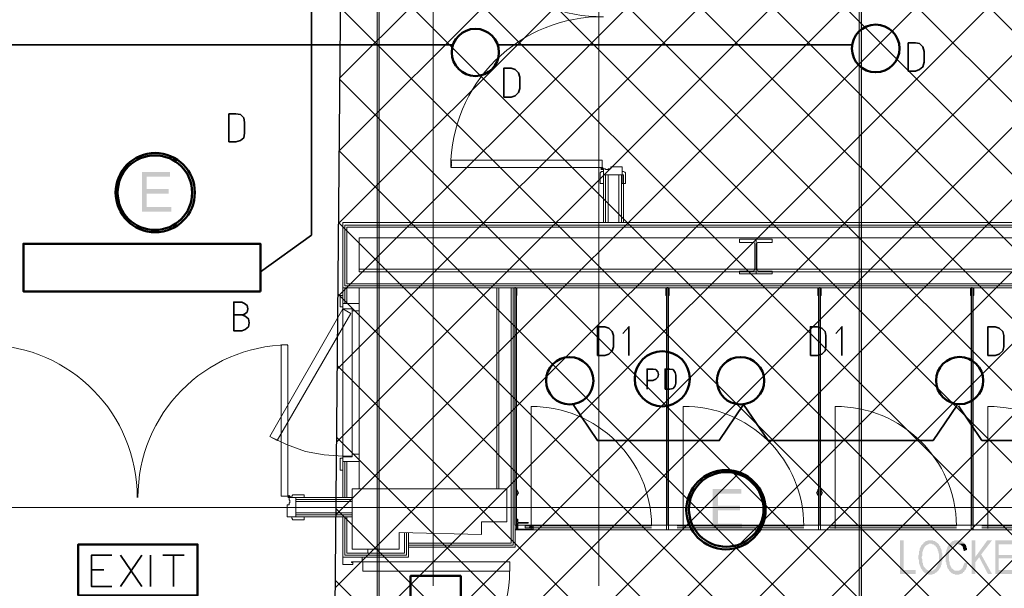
# Model space of a CAD drawing. Header units: millimetres. Extents: x 1.7 to 32.8, y 0.3 to 23.1.
# Tile 48 of 106: x 6.9 to 9.4, y 19.9 to 21.3. Entities that reach past the tile are written whole.
import ezdxf

# ---------------------------------------------------------------- set-up
doc = ezdxf.new("R2010")
doc.units = ezdxf.units.MM
doc.layers.add('PDF_Geometry', color=9, linetype='Continuous', true_color=0x808080)
doc.layers.add('PDF_Solid Fills', color=9, linetype='Continuous', true_color=0x808080)

msp = doc.modelspace()

# ---------------------------------------------------------------- hatches: boundary and pattern name
h = msp.add_hatch()
h.set_pattern_fill('ANSI37', color=256, scale=0.04)
h.paths.add_polyline_path([(7.7386, 22.7025), (12.398, 22.7025), (12.398, 20.2896), (20.6471, 20.2896), (20.6471, 18.615), (17.6427, 18.615), (17.6427, 12.7826), (14.7691, 12.7826), (14.7691, 18.5971), (7.7013, 18.5971)])
at = {"layer": 'PDF_Solid Fills', "transparency": 33554559}
for color, points in [(7, [(7.3024, 20.961), (7.2325, 20.961), (7.2325, 20.8627), (7.3058, 20.8627), (7.3058, 20.8743), (7.2442, 20.8743), (7.2442, 20.9077), (7.299, 20.9077), (7.299, 20.9193), (7.2442, 20.9193), (7.2442, 20.9493), (7.3024, 20.9493)]), (7, [(8.7241, 20.1727), (8.6524, 20.1727), (8.6524, 20.0744), (8.7257, 20.0744), (8.7257, 20.086), (8.6657, 20.086), (8.6657, 20.1194), (8.7207, 20.1194), (8.7207, 20.131), (8.6657, 20.131), (8.6657, 20.161), (8.7241, 20.161)]), (256, [(9.1275, 20.0444), (9.1191, 20.0444), (9.1191, 19.961), (9.1575, 19.961), (9.1575, 19.971), (9.1275, 19.971)]), (256, [(9.194, 20.0444), (9.1875, 20.0444), (9.1857, 20.0427), (9.1825, 20.0427), (9.1807, 20.041), (9.1792, 20.0393), (9.1773, 20.0393), (9.1773, 20.0377), (9.1758, 20.036), (9.1974, 20.036), (9.199, 20.0344), (9.2024, 20.0344), (9.204, 20.0327), (9.2058, 20.031), (9.2074, 20.031), (9.2074, 20.0294), (9.2092, 20.0277), (9.2108, 20.026), (9.2108, 20.0244), (9.2123, 20.0227), (9.2123, 20.0194), (9.2141, 20.0177), (9.2141, 20.0144), (9.2157, 20.011), (9.2157, 19.9927), (9.2141, 19.991), (9.2141, 19.986), (9.2123, 19.9844), (9.2123, 19.9827), (9.2108, 19.981), (9.2108, 19.9794), (9.2092, 19.9777), (9.2092, 19.9777), (9.2074, 19.976), (9.2074, 19.9744), (9.2058, 19.9727), (9.204, 19.9727), (9.2024, 19.971), (9.2008, 19.9694), (9.194, 19.9694), (9.2141, 19.9694), (9.2157, 19.971), (9.2157, 19.9727), (9.2175, 19.9744), (9.2191, 19.976), (9.2191, 19.9777), (9.2207, 19.9794), (9.2207, 19.9827), (9.2225, 19.9844), (9.2225, 19.991), (9.2241, 19.9927), (9.2241, 20.011), (9.2225, 20.0144), (9.2225, 20.021), (9.2207, 20.0227), (9.2207, 20.0244), (9.2207, 20.0244), (9.2191, 20.026), (9.2191, 20.0294), (9.2175, 20.031), (9.2157, 20.0327), (9.2157, 20.0344), (9.2141, 20.036), (9.2123, 20.0377), (9.2108, 20.0377), (9.2108, 20.0393), (9.2092, 20.0393), (9.2074, 20.041), (9.2058, 20.0427), (9.2024, 20.0427), (9.2008, 20.0444), (9.1959, 20.0444)]), (256, [(9.2609, 20.0444), (9.2541, 20.0444), (9.2525, 20.0427), (9.2491, 20.0427), (9.2473, 20.041), (9.2457, 20.0393), (9.2457, 20.0393), (9.2442, 20.0377), (9.2424, 20.036), (9.2408, 20.0344), (9.2392, 20.0327), (9.2392, 20.031), (9.2374, 20.0294), (9.2374, 20.0277), (9.2358, 20.026), (9.2358, 20.0227), (9.234, 20.021), (9.234, 20.0177), (9.2324, 20.0144), (9.2324, 19.991), (9.234, 19.9894), (9.234, 19.9844), (9.2358, 19.9827), (9.2358, 19.981), (9.2358, 19.9777), (9.2374, 19.976), (9.2374, 19.9744), (9.2392, 19.9727), (9.2408, 19.971), (9.2408, 19.9694), (9.2424, 19.9677), (9.2609, 19.9694), (9.2541, 19.9694), (9.2541, 19.971), (9.2525, 19.971), (9.2507, 19.9727), (9.2491, 19.9744), (9.2473, 19.9744), (9.2473, 19.976), (9.2457, 19.9777), (9.2442, 19.981), (9.2442, 19.9827), (9.2424, 19.9844), (9.2424, 19.991), (9.2408, 19.9927), (9.2408, 20.0027), (9.2408, 20.0127), (9.2424, 20.0144), (9.2424, 20.021), (9.2442, 20.0227), (9.2442, 20.0244), (9.2457, 20.026), (9.2473, 20.0277), (9.2473, 20.0294), (9.2491, 20.031), (9.2507, 20.031), (9.2507, 20.0327), (9.2525, 20.0327), (9.2541, 20.0344), (9.2557, 20.0344), (9.2575, 20.036), (9.2791, 20.036), (9.2791, 20.0377), (9.2773, 20.0393), (9.2758, 20.0393), (9.2742, 20.041), (9.2742, 20.041), (9.2724, 20.0427), (9.2708, 20.0427), (9.269, 20.0444), (9.264, 20.0444)]), (256, [(9.3058, 20.0444), (9.2974, 20.0444), (9.2974, 19.961), (9.3058, 19.961), (9.3058, 20.0027)]), (256, [(9.3475, 20.0444), (9.3358, 20.0444), (9.3058, 20.0027), (9.3058, 19.9894), (9.3157, 20.0027), (9.3207, 20.0094)]), (256, [(9.4008, 20.0444), (9.3557, 20.0444), (9.3557, 19.961), (9.4008, 19.961), (9.4008, 19.971), (9.364, 19.971), (9.364, 19.9994), (9.3974, 19.9994), (9.3974, 20.0077), (9.364, 20.0077), (9.364, 20.0344), (9.4008, 20.0344)]), (256, [(9.1758, 20.036), (9.1742, 20.0344), (9.1724, 20.0327), (9.1724, 20.0327), (9.1708, 20.031), (9.1708, 20.0294), (9.169, 20.0277), (9.169, 20.026), (9.1674, 20.0244), (9.1674, 20.0194), (9.1658, 20.0177), (9.1658, 20.0094), (9.164, 20.006), (9.164, 20.001), (9.164, 19.9977), (9.1658, 19.996), (9.1658, 19.9877), (9.1674, 19.9844), (9.1674, 19.9827), (9.169, 19.981), (9.169, 19.9777), (9.1708, 19.976), (9.1708, 19.9744), (9.1724, 19.9727), (9.1742, 19.971), (9.1742, 19.9694), (9.1758, 19.9677), (9.1773, 19.966), (9.1792, 19.9644), (9.1792, 19.9644), (9.1807, 19.9627), (9.1825, 19.9627), (9.1841, 19.961), (9.1875, 19.961), (9.1891, 19.9594), (9.199, 19.9594), (9.2008, 19.961), (9.204, 19.961), (9.2058, 19.9627), (9.2074, 19.9644), (9.2092, 19.9644), (9.2108, 19.966), (9.2123, 19.9677), (9.2141, 19.9694), (9.1891, 19.9694), (9.1875, 19.971), (9.1857, 19.971), (9.1841, 19.9727), (9.1825, 19.9727), (9.1825, 19.9744), (9.1807, 19.976), (9.1792, 19.9777), (9.1792, 19.9777), (9.1773, 19.9794), (9.1773, 19.981), (9.1758, 19.9827), (9.1758, 19.9877), (9.1742, 19.9894), (9.1742, 19.9977), (9.1724, 20.001), (9.1724, 20.0027), (9.1742, 20.006), (9.1742, 20.016), (9.1758, 20.0177), (9.1758, 20.021), (9.1773, 20.0227), (9.1773, 20.0244), (9.1792, 20.026), (9.1792, 20.0277), (9.1807, 20.0294), (9.1825, 20.031), (9.1841, 20.031), (9.1841, 20.0327), (9.1857, 20.0327), (9.1875, 20.0344), (9.1891, 20.0344), (9.1907, 20.036), (9.194, 20.036)]), (256, [(9.2791, 20.036), (9.2609, 20.036), (9.264, 20.036), (9.2658, 20.0344), (9.269, 20.0344), (9.2708, 20.0327), (9.2724, 20.031), (9.2724, 20.031), (9.2742, 20.0294), (9.2742, 20.0277), (9.2758, 20.026), (9.2758, 20.0227), (9.2773, 20.021), (9.2773, 20.0177), (9.2857, 20.021), (9.2857, 20.0244), (9.2841, 20.026), (9.2841, 20.0294), (9.2825, 20.031), (9.2825, 20.0327), (9.2807, 20.0344)]), (256, [(9.2791, 19.9894), (9.2791, 19.9877), (9.2773, 19.9844), (9.2773, 19.9827), (9.2758, 19.981), (9.2758, 19.9794), (9.2742, 19.9777), (9.2742, 19.976), (9.2724, 19.9744), (9.2724, 19.9744), (9.2708, 19.9727), (9.269, 19.971), (9.2674, 19.971), (9.2658, 19.9694), (9.2609, 19.9694), (9.2424, 19.9677), (9.2442, 19.966), (9.2457, 19.9644), (9.2457, 19.9644), (9.2473, 19.9627), (9.2491, 19.9627), (9.2507, 19.961), (9.2541, 19.961), (9.2557, 19.9594), (9.2658, 19.9594), (9.2674, 19.961), (9.2708, 19.961), (9.2724, 19.9627), (9.2742, 19.9627), (9.2758, 19.9644), (9.2758, 19.966), (9.2773, 19.966), (9.2791, 19.9677), (9.2791, 19.9694), (9.2807, 19.971), (9.2825, 19.9727), (9.2825, 19.9744), (9.2841, 19.976), (9.2841, 19.9777), (9.2857, 19.9794), (9.2857, 19.9844), (9.2875, 19.9877)])]:
    msp.add_hatch(color=color, dxfattribs=at).paths.add_polyline_path(points)

# ---------------------------------------------------------------- linework, layer by layer
msp.add_lwpolyline([(7.7386, 22.7025), (12.398, 22.7025), (12.398, 20.2896), (20.6471, 20.2896), (20.6471, 18.615), (17.6427, 18.615), (17.6427, 12.7826), (14.7691, 12.7826), (14.7691, 18.5971), (7.7013, 18.5971), (7.7386, 22.7025)])
at = {"layer": 'PDF_Geometry', "lineweight": 5}
for points in [[(7.8225, 22.921), (7.8225, 22.8592), (7.8175, 22.8592), (7.8175, 22.921), (7.8175, 0.2783), (7.8225, 0.2783)], [(9.0225, 22.921), (9.0225, 22.8592), (9.0173, 22.8592), (9.0173, 22.921), (9.0173, 0.2783), (9.0225, 0.2783)]]:
    msp.add_lwpolyline(points, close=True, dxfattribs=at)
at = {"layer": 'PDF_Geometry', "lineweight": 18}
for points in [[(7.9574, 19.931), (7.9574, 22.8542)], [(8.3691, 19.931), (8.3691, 22.8542)], [(11.769, 22.531), (11.7373, 22.531), (11.7373, 22.371), (11.924, 22.371), (11.924, 20.836), (7.7324, 20.836), (7.7324, 20.6727), (11.984, 20.6727)], [(11.984, 20.6777), (7.7374, 20.6777), (7.7374, 20.8293), (11.929, 20.8293), (11.929, 22.3776), (11.744, 22.3776), (11.744, 22.531)], [(12.2307, 20.1144), (12.2307, 20.071), (11.984, 20.071), (11.984, 20.6827), (7.7426, 20.6827), (7.7426, 20.8243), (11.934, 20.8243), (11.934, 22.3826), (11.749, 22.3826), (11.749, 22.531)], [(12.014, 20.1243), (12.014, 20.7127), (7.7726, 20.7127), (7.7726, 20.7977), (11.9623, 20.7977), (11.9623, 22.4093), (11.7757, 22.4093), (11.7757, 22.4993)], [(8.0008, 20.9743), (8.0026, 20.9727), (8.3775, 20.9727), (8.3775, 20.991), (8.0026, 20.991), (8.0008, 20.9893), (8.0008, 20.9877), (8.0008, 20.9893), (8.0008, 20.9877), (8.0026, 20.9877), (8.0026, 20.9827), (8.0008, 20.9827), (8.0008, 20.981), (8.0026, 20.981), (8.0026, 20.976), (8.0008, 20.976), (8.0008, 20.9743), (8.0008, 20.976)], [(8.4258, 20.9743), (8.3991, 20.9743), (8.3991, 20.9693), (8.3924, 20.9693)], [(8.3858, 20.9693), (8.3808, 20.9693), (8.3858, 20.9693)], [(8.4307, 20.836), (8.4307, 20.9543), (8.3808, 20.9543), (8.3808, 20.836)], [(8.3858, 20.836), (8.3858, 20.9543)], [(8.3924, 20.836), (8.3924, 20.9543)], [(8.4192, 20.836), (8.4192, 20.9543)], [(8.4258, 20.836), (8.4258, 20.9543)], [(8.7607, 20.7943), (8.7607, 20.7077)], [(12.019, 20.1243), (12.019, 20.7193), (7.7726, 20.7193)], [(7.7324, 20.6727), (7.7324, 20.6343), (7.7726, 20.6343), (7.7726, 20.6727)], [(7.7374, 20.6727), (7.7374, 20.6343)], [(7.7426, 20.6727), (7.7426, 20.6343)], [(7.8958, 20.0277), (8.1608, 20.0277), (8.1608, 20.6727), (8.1608, 20.6743)], [(7.8958, 20.0327), (8.1558, 20.0327), (8.1558, 20.6727)], [(7.8958, 20.0377), (8.1508, 20.0377), (8.1508, 20.6727)], [(8.1159, 20.1727), (8.1159, 20.6727)], [(8.1208, 20.1727), (8.1208, 20.6727)], [(8.1642, 20.6727), (8.1608, 20.6727), (8.1642, 20.6727), (8.1642, 20.0727)], [(8.1642, 20.671), (8.1642, 20.6543), (8.1657, 20.6543), (8.1657, 20.6727)], [(8.5375, 20.671), (8.5375, 20.6543), (8.5357, 20.6543), (8.5357, 20.6727), (8.5409, 20.6727), (8.5409, 20.6743)], [(8.5409, 20.6727), (8.5375, 20.6727), (8.5375, 20.0727)], [(8.5424, 20.0727), (8.5424, 20.6727), (8.5391, 20.6727), (8.5391, 20.6743)], [(8.5424, 20.671), (8.5424, 20.6543), (8.544, 20.6543), (8.544, 20.6727), (8.5391, 20.6727)], [(8.9158, 20.671), (8.9158, 20.6543), (8.9142, 20.6543), (8.9142, 20.6727), (8.9191, 20.6727), (8.9207, 20.6727), (8.9207, 20.0727)], [(8.9207, 20.671), (8.9207, 20.6543), (8.9225, 20.6543), (8.9225, 20.6727), (8.9191, 20.6727), (8.9158, 20.6727), (8.9158, 20.0727)], [(9.2958, 20.671), (9.2958, 20.6543), (9.294, 20.6543), (9.294, 20.6727), (9.2974, 20.6727), (9.3008, 20.6727), (9.3008, 20.0727)], [(9.3008, 20.671), (9.3008, 20.6543), (9.3024, 20.6543), (9.3024, 20.6727), (9.2974, 20.6727), (9.2958, 20.6727), (9.2958, 20.0727)], [(7.7324, 20.6343), (7.7324, 20.621), (7.7324, 20.6343)], [(7.7324, 20.621), (7.7324, 20.241), (7.7324, 20.256)], [(7.7726, 20.616), (7.7726, 20.2593)], [(7.5507, 20.3027), (7.5925, 20.2827), (7.6392, 20.266), (7.6859, 20.2577), (7.7324, 20.2544)], [(7.7259, 20.2477), (7.7259, 20.2493)], [(7.7324, 20.241), (7.7324, 20.151)], [(7.7374, 20.241), (7.7374, 20.151)], [(7.7426, 20.241), (7.7426, 20.151)], [(7.7726, 20.241), (7.7726, 20.1727)], [(8.1657, 20.1694), (8.1691, 20.1627), (8.1657, 20.156), (8.1642, 20.156), (8.1642, 20.171), (8.1657, 20.171), (8.1657, 20.156)], [(8.9158, 20.156), (8.9158, 20.171), (8.9142, 20.171), (8.9142, 20.156), (8.9108, 20.1627), (8.9142, 20.1694)], [(8.9207, 20.156), (8.9207, 20.171), (8.9225, 20.171), (8.9225, 20.156), (8.9257, 20.1627), (8.9225, 20.1694)], [(7.5992, 20.1377), (7.5992, 20.1327), (7.594, 20.1327), (7.594, 20.1027), (7.6157, 20.1027), (7.6157, 20.151), (7.5992, 20.151), (7.5992, 20.1443), (7.5992, 20.151), (7.5992, 20.1443), (7.6008, 20.1443), (7.6008, 20.1377), (7.5992, 20.1377), (7.5992, 20.1327), (7.594, 20.1327), (7.594, 20.1044)], [(7.7559, 20.151), (7.6157, 20.151), (7.6157, 20.1027), (7.7559, 20.1027)], [(7.6157, 20.146), (7.7559, 20.146)], [(7.6157, 20.141), (7.7559, 20.141)], [(29.8551, 20.126), (2.9827, 20.126)], [(7.6157, 20.1127), (7.7559, 20.1127)], [(7.6157, 20.1077), (7.7559, 20.1077)], [(7.8958, 20.0644), (7.8958, 20.0027), (7.7324, 20.0027), (7.7324, 20.1027)], [(7.8908, 20.0644), (7.8908, 20.0077), (7.7374, 20.0077), (7.7374, 20.1027)], [(7.8859, 20.0644), (7.8859, 20.0127), (7.7426, 20.0127), (7.7426, 20.1027)], [(8.1608, 20.071), (8.1608, 20.0727), (8.1642, 20.0727), (8.1642, 20.0744), (8.1657, 20.0744), (8.1657, 20.0727), (8.1657, 20.0827), (8.1657, 20.081), (8.1642, 20.081), (8.1642, 20.0844), (8.1657, 20.0844), (8.1657, 20.0877), (8.1642, 20.0877), (8.1642, 20.0894), (8.1657, 20.0894), (8.1657, 20.096), (8.1642, 20.096), (8.1642, 20.0977), (8.1676, 20.0977), (8.1676, 20.0894), (8.1924, 20.0894)], [(8.1942, 20.0894), (8.1942, 20.0877)], [(10.3923, 20.071), (10.5124, 20.071), (10.0558, 20.071), (9.6775, 20.071), (9.2974, 20.071), (8.9191, 20.071), (8.5391, 20.071), (8.1608, 20.071), (8.1676, 20.071), (8.1676, 20.0877), (8.1924, 20.0877)], [(8.1858, 20.081), (8.1858, 20.076), (8.5007, 20.076)], [(8.1958, 20.0777), (8.2041, 20.0777)], [(8.5641, 20.076), (8.8792, 20.076)], [(8.9442, 20.076), (9.2591, 20.076)], [(9.3225, 20.076), (9.6373, 20.076)], [(7.7942, 20.0227), (7.7942, 20.0127)]]:
    msp.add_lwpolyline(points, dxfattribs=at)
for points in [[(8.3158, 22.0976, 0.925225), (8.3808, 21.3477, 0.417106), (8.0008, 20.9727)], [(8.2007, 20.0827), (8.2007, 20.0744), (8.2007, 20.3777, -0.412312), (8.5007, 20.081), (8.1858, 20.081), (8.1858, 20.076)], [(8.579, 20.0744), (8.579, 20.3777, -0.417446), (8.8792, 20.081), (8.5641, 20.081)], [(8.9575, 20.0744), (8.9575, 20.3777, -0.413837), (9.2591, 20.081), (8.9442, 20.081)], [(9.3374, 20.0744), (9.3374, 20.3777, -0.412314), (9.6373, 20.081), (9.3225, 20.081)]]:
    msp.add_lwpolyline(points, format="xyb", dxfattribs=at)
at = {"layer": 'PDF_Geometry', "color": 7, "lineweight": 35}
for points in [[(7.5275, 20.7127), (7.6541, 20.8043), (7.6541, 21.7243), (7.5275, 21.8126)], [(8.0057, 21.2777), (6.8341, 21.2777), (6.8341, 15.0945)], [(8.1174, 21.2777), (9.0008, 21.2777)], [(7.4807, 20.606), (7.4875, 20.6077), (7.4941, 20.6127), (7.4959, 20.621), (7.4941, 20.6293), (7.4875, 20.6343), (7.4807, 20.6377), (7.4609, 20.6377), (7.4609, 20.566), (7.4807, 20.566), (7.4891, 20.5693), (7.4974, 20.576), (7.4992, 20.586), (7.4974, 20.596), (7.4891, 20.6027), (7.4807, 20.606), (7.4609, 20.606)], [(8.444, 20.5043), (8.444, 20.576), (8.4291, 20.5593)], [(8.9742, 20.5043), (8.9742, 20.576), (8.9591, 20.5593)], [(8.4892, 20.421), (8.4892, 20.471), (8.5041, 20.471), (8.5108, 20.4694), (8.5158, 20.4643), (8.5174, 20.4577), (8.5158, 20.451), (8.5108, 20.446), (8.5041, 20.4427), (8.4892, 20.4427)], [(8.3057, 20.3827), (8.3657, 20.2927), (8.6691, 20.2927), (8.7291, 20.3827), (8.7907, 20.2927), (9.2008, 20.2927), (9.2609, 20.381)], [(9.264, 20.3793), (9.3225, 20.2927), (9.7141, 20.2927), (9.7741, 20.381)], [(7.1575, 19.9294), (7.1074, 19.9294), (7.1074, 20.0077), (7.1575, 20.0077)], [(7.1792, 19.9294), (7.2325, 20.0077)], [(7.1792, 20.0077), (7.2325, 19.9294)], [(7.2541, 19.9294), (7.2541, 20.0077)], [(7.2842, 20.0077), (7.3374, 20.0077)], [(7.3108, 20.0077), (7.3108, 19.9294)], [(7.1074, 19.971), (7.1374, 19.971)]]:
    msp.add_lwpolyline(points, dxfattribs=at)
for points in [[(9.1392, 21.2126), (9.1575, 21.2126), (9.1674, 21.216), (9.1758, 21.2227), (9.1792, 21.2343), (9.1792, 21.261), (9.1758, 21.2727), (9.1674, 21.281), (9.1575, 21.2827), (9.1392, 21.2827)], [(8.1326, 21.1477), (8.1508, 21.1477), (8.1608, 21.151), (8.1691, 21.1593), (8.1725, 21.1693), (8.1725, 21.1977), (8.1691, 21.2077), (8.1608, 21.216), (8.1508, 21.2193), (8.1326, 21.2193)], [(7.4491, 21.036), (7.4658, 21.036), (7.4776, 21.0393), (7.4857, 21.046), (7.4875, 21.0577), (7.4875, 21.0843), (7.4857, 21.096), (7.4776, 21.1043), (7.4658, 21.106), (7.4491, 21.106)], [(8.3657, 20.5043), (8.3842, 20.5043), (8.3942, 20.5077), (8.4025, 20.516), (8.4059, 20.526), (8.4059, 20.5543), (8.4025, 20.5643), (8.3942, 20.5727), (8.3842, 20.576), (8.3657, 20.576)], [(8.8957, 20.5043), (8.9124, 20.5043), (8.9241, 20.5077), (8.9325, 20.516), (8.934, 20.526), (8.934, 20.5543), (8.9325, 20.5643), (8.9241, 20.5727), (8.9124, 20.576), (8.8957, 20.576)], [(9.3374, 20.5043), (9.3557, 20.5043), (9.3658, 20.5077), (9.3742, 20.516), (9.3773, 20.526), (9.3773, 20.5543), (9.3742, 20.5643), (9.3658, 20.5727), (9.3557, 20.576), (9.3374, 20.576)], [(8.5341, 20.421), (8.5458, 20.421), (8.5542, 20.4227), (8.5591, 20.4293), (8.5607, 20.436), (8.5607, 20.456), (8.5591, 20.4627), (8.5542, 20.4694), (8.5458, 20.471), (8.5341, 20.471)]]:
    msp.add_lwpolyline(points, close=True, dxfattribs=at)
at = {"layer": 'PDF_Geometry', "lineweight": 18}
for points in [[(8.0008, 20.981), (8.0008, 20.9827)], [(8.3808, 20.9693), (8.379, 20.9727), (8.3759, 20.9727), (8.3741, 20.9693), (8.3759, 20.9677), (8.379, 20.9677)], [(8.3775, 20.9727), (8.3759, 20.9727), (8.379, 20.9727)], [(8.3924, 20.9693), (8.3924, 20.9677), (8.3858, 20.9677), (8.3858, 20.9693), (8.3808, 20.9693), (8.3808, 20.9543), (8.4276, 20.9543), (8.4276, 20.9743), (8.3991, 20.9743), (8.3991, 20.9693)], [(8.3725, 20.9593), (8.3725, 20.9327), (8.3808, 20.9327), (8.3808, 20.9627), (8.3759, 20.9627), (8.3741, 20.961)], [(8.3759, 20.9677), (8.379, 20.9677), (8.3775, 20.9677)], [(8.4357, 20.9593), (8.4341, 20.961), (8.4307, 20.9627), (8.4276, 20.9627), (8.4276, 20.9327), (8.4357, 20.9327)], [(8.8009, 20.7943), (8.7192, 20.7943), (8.7192, 20.786), (8.7542, 20.786), (8.7557, 20.786), (8.7575, 20.7827), (8.7575, 20.7193), (8.7557, 20.716), (8.7542, 20.7143), (8.7192, 20.7143), (8.7192, 20.7077), (8.8009, 20.7077), (8.8009, 20.7143), (8.7675, 20.7143), (8.7641, 20.716), (8.7625, 20.7193), (8.7625, 20.7827), (8.7641, 20.786), (8.7675, 20.786), (8.8009, 20.786)], [(7.7324, 20.6543), (7.7259, 20.6543), (7.7259, 20.626), (7.7324, 20.626)], [(8.5391, 20.0827), (8.5391, 20.6727), (8.1607, 20.6727), (8.1607, 20.0827)], [(8.9191, 20.0827), (8.9191, 20.6727), (8.5392, 20.6727), (8.5392, 20.0827)], [(8.9191, 20.6743), (8.9191, 20.6727)], [(9.2974, 20.0827), (9.2974, 20.6727), (8.9191, 20.6727), (8.9191, 20.0827)], [(9.2974, 20.6743), (9.2974, 20.6727)], [(9.6775, 20.0827), (9.6775, 20.6727), (9.2975, 20.6727), (9.2975, 20.0827)], [(7.7324, 20.6343), (7.7726, 20.6343), (7.7726, 20.616), (7.7559, 20.616), (7.7559, 20.621), (7.7324, 20.621)], [(7.7525, 20.6093), (7.7324, 20.621), (7.5507, 20.3027), (7.5692, 20.2927)], [(7.7559, 20.2544), (7.7559, 20.621), (7.7325, 20.621), (7.7325, 20.2544)], [(7.5958, 20.5277), (7.5958, 20.1543), (7.5791, 20.1543), (7.5791, 20.5277), (7.5791, 20.5294), (7.5807, 20.531), (7.594, 20.531), (7.5958, 20.5294)], [(7.7324, 20.2193), (7.7259, 20.2193), (7.7259, 20.2477), (7.7274, 20.2493), (7.7324, 20.2493)], [(7.7324, 20.241), (7.7726, 20.241), (7.7726, 20.2593), (7.7559, 20.2593), (7.7559, 20.2527), (7.7324, 20.2527)], [(8.1407, 20.1727), (7.7559, 20.1727), (7.7559, 20.0227), (7.8726, 20.0227), (7.8726, 20.0644), (8.0775, 20.0593), (8.0775, 20.091), (8.1407, 20.091)], [(7.6024, 20.1527), (7.6008, 20.1543), (7.5992, 20.156), (7.5974, 20.1543), (7.5958, 20.1527), (7.5974, 20.151), (7.6008, 20.151)], [(7.5974, 20.151), (7.6008, 20.151), (7.5992, 20.151)], [(7.6107, 20.1577), (7.6076, 20.1577), (7.6058, 20.1543), (7.6058, 20.151), (7.6358, 20.151), (7.6358, 20.1577)], [(7.6107, 20.096), (7.6358, 20.096), (7.6358, 20.1027), (7.6058, 20.1027), (7.6058, 20.0994), (7.6076, 20.096)], [(8.2057, 20.0727), (8.2057, 20.0827), (8.1657, 20.0827), (8.1657, 20.0727)], [(8.2025, 20.0777), (8.2025, 20.0794), (8.2007, 20.081), (8.1992, 20.0794), (8.1973, 20.0777), (8.1992, 20.076), (8.2025, 20.076)], [(7.7807, 19.991), (7.7807, 20.0027), (7.7324, 20.0027), (7.7324, 19.9844), (7.7575, 19.9844), (7.7575, 19.9894), (7.7541, 19.9894), (7.7541, 19.991)], [(8.1475, 19.9677), (8.1475, 19.991), (7.7825, 19.991), (7.7825, 19.9677)]]:
    msp.add_lwpolyline(points, close=True, dxfattribs=at)
at = {"layer": 'PDF_Geometry', "color": 3, "lineweight": 50}
for points in [[(7.5275, 20.6643), (7.5275, 20.7827), (6.9375, 20.7827), (6.9375, 20.6643)], [(7.0742, 19.9077), (7.3708, 19.9077), (7.3708, 20.0344), (7.0742, 20.0344)], [(8.0258, 19.6577), (8.0258, 19.956), (7.9008, 19.956), (7.9008, 19.6577)]]:
    msp.add_lwpolyline(points, close=True, dxfattribs=at)
for centre, radius in [((8.0621, 21.2589), 0.0587), ((9.0582, 21.2688), 0.0593), ((8.5271, 20.4466), 0.0686), ((8.2969, 20.4418), 0.0589), ((8.7219, 20.4418), 0.0589), ((9.2671, 20.4422), 0.0587)]:
    msp.add_circle(centre, radius, dxfattribs=at)
at = {"layer": 'PDF_Geometry', "color": 4, "lineweight": 50}
for centre, radius in [((7.2655, 20.91), 0.0986), ((7.2647, 20.9099), 0.0928), ((8.6856, 20.1208), 0.0986), ((8.6864, 20.1216), 0.0928)]:
    msp.add_circle(centre, radius, dxfattribs=at)
at = {"layer": 'PDF_Geometry', "lineweight": 18}
for centre, radius, start, end in [((6.8423, 20.1526), 0.3784, 359.758, 89.2258), ((7.601, 20.1526), 0.3784, 90.7742, 180.242), ((7.7946, 19.9737), 0.3529, 267.744, 359.0267)]:
    msp.add_arc(centre, radius, start, end, dxfattribs=at)
at = {"layer": 'PDF_Solid Fills', "lineweight": 5, "transparency": 33554559}
for points in [[(7.8175, 0.2783), (7.8225, 0.2783), (7.8175, 22.921), (7.8225, 22.921)], [(9.0173, 0.2783), (9.0225, 0.2783), (9.0173, 22.921), (9.0225, 22.921)]]:
    msp.add_solid(points, dxfattribs=at)
at = {"layer": 'PDF_Solid Fills', "lineweight": 18, "transparency": 33554559}
for points in [[(8.3759, 20.9727), (8.3741, 20.9693), (8.3808, 20.9693)], [(8.3759, 20.9727), (8.379, 20.9727), (8.3808, 20.9693)], [(8.3741, 20.9693), (8.3759, 20.9677), (8.379, 20.9677)], [(8.3741, 20.9693), (8.3808, 20.9693), (8.379, 20.9677)], [(7.5974, 20.1543), (7.5958, 20.1527), (7.6024, 20.1527)], [(7.5958, 20.1527), (7.5974, 20.151), (7.6008, 20.151)], [(7.5958, 20.1527), (7.6024, 20.1527), (7.6008, 20.151)], [(7.5992, 20.156), (7.5974, 20.1543), (7.6008, 20.1543)], [(7.5974, 20.1543), (7.6008, 20.1543), (7.6024, 20.1527)], [(9.3207, 20.0094), (9.3157, 20.0027), (9.3475, 19.961), (9.3374, 19.961)]]:
    msp.add_solid(points, dxfattribs=at)

doc.saveas('drawing.dxf')
